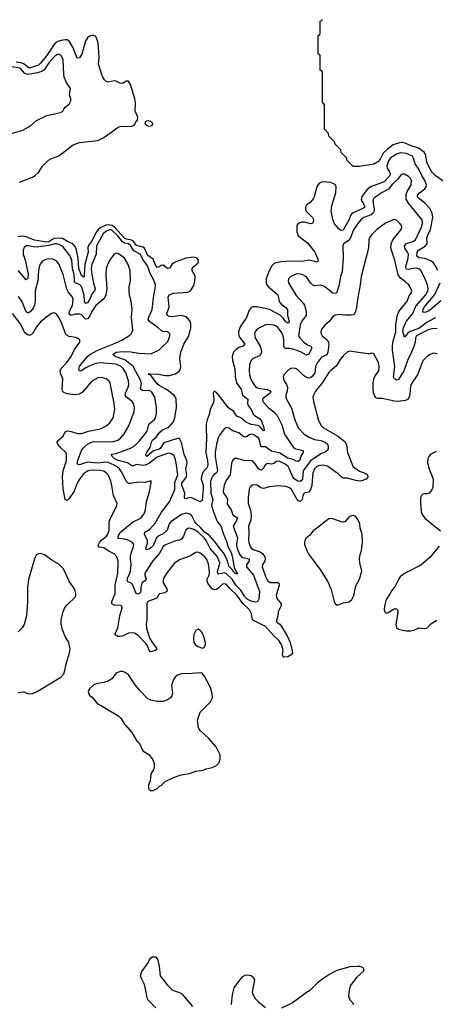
# Model space of a CAD drawing. Header units: inches. Extents: x 2001573 to 2220545, y 644482 to 846830.
# Tile 178 of 256: x 2084426 to 2088491, y 697270 to 706904. Entities that reach past the tile are written whole.
import ezdxf

# ---------------------------------------------------------------- set-up
doc = ezdxf.new("R2010")
doc.units = ezdxf.units.IN
doc.header["$MEASUREMENT"] = 0
doc.layers.add('C0689', color=7, linetype='Continuous')
doc.layers.add('C0780', color=7, linetype='Continuous')

msp = doc.modelspace()

# ---------------------------------------------------------------- linework, layer by layer
at = {"layer": 'C0689', "color": 5}
for points, elevation in [([(2085459.5, 700000), (2085522, 699930), (2085570, 699850.8), (2085593, 699830), (2085630, 699751), (2085690, 699716), (2085726, 699670), (2085741, 699630), (2085742.8, 699590), (2085734.4, 699565.6), (2085710, 699526), (2085703.6, 699456.4), (2085684.7, 699410), (2085684.7, 699390), (2085690, 699374), (2085703.6, 699363.6), (2085730, 699362), (2085770, 699382), (2085794.6, 699405.4), (2085810, 699412), (2085849.4, 699450.6), (2085929, 699490), (2086004.9, 699515.1), (2086088, 699530), (2086150, 699550.8), (2086218.9, 699561.1), (2086250, 699574), (2086310, 699586.8), (2086350, 699606), (2086374, 699630), (2086388, 699670), (2086388, 699710), (2086348.7, 699790), (2086277.2, 699870), (2086189.7, 699949.7), (2086177, 699970), (2086171.8, 699990), (2086170.7, 700000)], 420), ([(2085756.4, 697236.4), (2085683.5, 697310), (2085672.2, 697330), (2085663.2, 697390), (2085645, 697465), (2085612.4, 697530), (2085608.7, 697550), (2085619.1, 697590), (2085682.9, 697677.1), (2085696.5, 697710), (2085710, 697725.8), (2085725.9, 697734.1), (2085753.4, 697733.4), (2085773.4, 697713.4), (2085790, 697644.7), (2085800.7, 697550), (2085870, 697456.5), (2085920.4, 697410), (2085990, 697384.7), (2086011.6, 697371.6), (2086115.8, 697250)], 380), ([(2086990, 697234.6), (2087090, 697284.4), (2087230.8, 697389.2), (2087270, 697412), (2087350, 697490.4), (2087390, 697523.1), (2087450, 697562), (2087530, 697604.2), (2087670, 697642), (2087690, 697638.8), (2087730, 697644.7), (2087750, 697644.7), (2087770, 697638), (2087782, 697630), (2087791.3, 697610), (2087784.7, 697590), (2087724.6, 697535.4), (2087657.1, 697450), (2087644.2, 697390), (2087642.6, 697350), (2087655.3, 697315.3), (2087679.1, 697290), (2087690.5, 697270)], 380), ([(2086497.2, 697270), (2086507.9, 697367.9), (2086525, 697430), (2086576.5, 697503.5), (2086610, 697542), (2086630, 697556.3), (2086650, 697560.1), (2086690, 697551.4), (2086717.3, 697530), (2086722.5, 697510), (2086699.7, 697390), (2086705.4, 697370), (2086730, 697327), (2086765.3, 697290), (2086830, 697237.6)], 380)]:
    msp.add_lwpolyline(points, dxfattribs=dict(at, elevation=elevation))
at = {"layer": 'C0780', "color": 5}
for points, elevation in [([(2088576.2, 705316.2), (2088490, 705381), (2088461.9, 705410), (2088447.8, 705430), (2088408.6, 705510), (2088397.1, 705577.1), (2088385.3, 705605.3), (2088326.8, 705646.8), (2088254, 705670), (2088195.6, 705695.6), (2088170, 705701.4), (2088139.7, 705700.3), (2088080.3, 705679.7), (2088022.4, 705637.6), (2087981.4, 705598.6), (2087950, 705538.5), (2087930, 705512.8), (2087890, 705492), (2087750, 705469.3), (2087689.1, 705469.1), (2087626, 705530), (2087626, 705550), (2087570, 705606), (2087566, 705630), (2087510, 705686), (2087506, 705710), (2087450, 705766), (2087446, 705790), (2087426, 705810), (2087422, 705822), (2087406, 705830), (2087406, 706070), (2087402, 706082), (2087386, 706090), (2087386, 706390), (2087382, 706402), (2087366, 706410), (2087366, 706550), (2087362, 706562), (2087346, 706570), (2087346, 706750), (2087362, 706758), (2087366, 706770), (2087366, 706890), (2087382, 706898), (2087386, 706910)], 280), ([(2084424.8, 705315.2), (2084550, 705364.4), (2084578.6, 705381.4), (2084609.6, 705410), (2084650, 705470.6), (2084706.6, 705530), (2084730, 705544.4), (2084810, 705572.2), (2084950, 705680.5), (2085010, 705702), (2085190, 705723.1), (2085250, 705752.2), (2085390, 705852), (2085410, 705858.7), (2085450, 705861.7), (2085510, 705859), (2085547.7, 705872.3), (2085566.6, 705910), (2085578, 705922), (2085580.5, 705950), (2085556.1, 706010), (2085557.6, 706090), (2085553.3, 706130), (2085510, 706270.8), (2085490, 706303.5), (2085470, 706302), (2085430, 706281.3), (2085410, 706282.1), (2085370, 706302.2), (2085350, 706304.7), (2085290, 706293.7), (2085270, 706301.5), (2085255.9, 706315.9), (2085237.3, 706350), (2085197.3, 706470), (2085202.8, 706530), (2085196.1, 706636.1), (2085190, 706692.3), (2085170, 706740.5), (2085150, 706751), (2085130, 706749.7), (2085110, 706742.7), (2085090, 706725.8), (2085070, 706695.3), (2085032.3, 706567.7), (2085010, 706530.8), (2084988.2, 706528.2), (2084950, 706629.9), (2084912.3, 706692.3), (2084890, 706705.7), (2084870, 706708.4), (2084830, 706700.5), (2084799.4, 706690), (2084770.1, 706670), (2084697.2, 706562.8), (2084630, 706477.7), (2084610, 706459.6), (2084532.6, 706432.6), (2084514.3, 706434.3), (2084470, 706469.4), (2084450, 706478.4), (2084390, 706488.2)], 320), ([(2084310, 705780.5), (2084455.5, 705824.5), (2084532.9, 705867.1), (2084590, 705917.1), (2084690, 705966.8), (2084825.4, 705994.6), (2084849, 706010), (2084857.2, 706030), (2084871.8, 706048.2), (2084910, 706077.3), (2084925.1, 706110), (2084925.1, 706130), (2084914, 706170), (2084922.7, 706230), (2084883.7, 706290), (2084862.4, 706342.4), (2084856.2, 706370), (2084851.5, 706510), (2084830, 706552.7), (2084810, 706566), (2084790, 706562), (2084770, 706547.6), (2084710, 706481.1), (2084664.8, 706415.2), (2084641.4, 706398.6), (2084596.3, 706383.7), (2084507.8, 706367.8), (2084476.8, 706376.8), (2084429.6, 706430), (2084350, 706444.1)], 340), ([(2088514, 704450), (2088490, 704499.2), (2088470, 704528.8), (2088445.6, 704545.6), (2088390, 704566.9), (2088330, 704574.3), (2088311.6, 704590), (2088314.7, 704630), (2088327.8, 704650), (2088390.8, 704689.2), (2088409.9, 704710), (2088409.2, 704770), (2088414.3, 704790), (2088442.8, 704850), (2088468.3, 704970), (2088461.8, 705010), (2088437.7, 705057.7), (2088388.4, 705110), (2088335.2, 705150), (2088318.1, 705170), (2088320.2, 705190), (2088337.6, 705210), (2088386.9, 705250), (2088400.5, 705270), (2088403.6, 705290), (2088389.9, 705330), (2088358.2, 705378.2), (2088330, 705440.2), (2088293.9, 705493.9), (2088279.2, 705550), (2088266.6, 705570), (2088210, 705594.3), (2088150, 705600.7), (2088110, 705588.6), (2088050, 705548.6), (2088030, 705518.1), (2088016.6, 705470), (2088018.6, 705450), (2088046.4, 705410), (2088048.2, 705390), (2088039.1, 705370), (2087990, 705318.9), (2087867, 705273), (2087850, 705263.9), (2087822, 705238), (2087784.6, 705190), (2087772.2, 705170), (2087766.7, 705150), (2087771.4, 705130), (2087796.6, 705090), (2087802, 705070), (2087783.3, 705056.7), (2087686.6, 705013.4), (2087670, 705001.4), (2087661.6, 704990), (2087648, 704950), (2087590, 704844.8), (2087570, 704840.5), (2087550, 704854.5), (2087505.8, 704905.8), (2087488.1, 704950), (2087471.8, 705030), (2087478.1, 705081.9), (2087518.7, 705210), (2087522.5, 705270), (2087510, 705291.4), (2087470, 705310.6), (2087390, 705317.2), (2087354.6, 705305.4), (2087333, 705270), (2087306.3, 705170), (2087296.9, 705150), (2087265.4, 705114.6), (2087230, 705089.7), (2087219.7, 705070), (2087220.5, 705050), (2087229.2, 705029.2), (2087291.2, 704970), (2087298.5, 704950), (2087295.8, 704924.2), (2087288.5, 704911.5), (2087273.3, 704906.7), (2087210, 704922.8), (2087190, 704923.1), (2087149, 704911), (2087138, 704890), (2087135.5, 704850), (2087137.1, 704830), (2087150.4, 704790), (2087241.2, 704721.2), (2087311, 704630), (2087340.2, 704570), (2087344.9, 704550), (2087340.9, 704539.1), (2087330, 704531.3), (2087301.6, 704541.6), (2087248.7, 704551.3), (2087190, 704539.8), (2087070, 704542.7), (2086983.6, 704536.4), (2086930, 704526.8), (2086910, 704515.3), (2086888, 704492), (2086857.9, 704430), (2086836.9, 704370), (2086835.5, 704330), (2086843.8, 704310), (2086860.6, 704290), (2086950, 704212.1), (2086962.9, 704150), (2086970, 704137.8), (2086990, 704115), (2087026.7, 704090), (2087045, 704070), (2087046.7, 704010), (2087060.9, 703950), (2087058.4, 703941.6), (2087050, 703933.6), (2087043, 703943), (2087030, 703949), (2087004.4, 703984.4), (2086973.5, 704013.5), (2086870, 704067.2), (2086744.4, 704095.6), (2086710, 704095.9), (2086691, 704089), (2086670, 704062.9), (2086645.5, 703990), (2086582.5, 703897.5), (2086566.2, 703850), (2086570.7, 703810), (2086577, 703797), (2086629.2, 703730), (2086612.7, 703710), (2086570, 703697.7), (2086541.6, 703678.4), (2086517.9, 703650), (2086502.5, 703610), (2086507.2, 703570), (2086529.7, 703489.7), (2086532.9, 703410), (2086546.8, 703350), (2086558.1, 703330), (2086592.8, 703290), (2086606, 703230), (2086658.2, 703190), (2086654, 703150), (2086659.8, 703130), (2086690.1, 703090), (2086710, 703043.6), (2086722.8, 703030), (2086770, 703000.6), (2086790, 702977.4), (2086814.2, 702910), (2086815.6, 702884.4), (2086810, 702881.6), (2086779, 702919), (2086754.2, 702934.2), (2086690, 702943.4), (2086634.8, 702970), (2086590, 703009.4), (2086550, 703025.6), (2086520.4, 703070), (2086467.7, 703107.7), (2086370, 703233.6), (2086350, 703256.8), (2086328.9, 703270), (2086318.5, 703250), (2086323.8, 703183.8), (2086321.1, 703158.9), (2086290.1, 703090), (2086279.8, 703040.2), (2086260.1, 702990), (2086250.6, 702950), (2086248.2, 702910), (2086253.7, 702810), (2086245, 702670), (2086264.4, 702590), (2086267.3, 702552.7), (2086258.3, 702521.7), (2086220.9, 702479.1), (2086203.2, 702436.8), (2086201.5, 702410), (2086219.6, 702350), (2086221.7, 702318.3), (2086210, 702199.3), (2086191.8, 702188.2), (2086110, 702226.3), (2086090, 702229.1), (2086050, 702215.6), (2086040.4, 702220.4), (2086036.9, 702230), (2086040.6, 702270), (2086011.4, 702350), (2086011.9, 702370), (2086056.7, 702430), (2086059.6, 702450), (2086049.3, 702510), (2086063.5, 702570), (2086060.7, 702590), (2086034.1, 702650), (2086006.9, 702766.9), (2085990, 702806), (2085970, 702807.6), (2085835.6, 702764.4), (2085800.2, 702710), (2085790, 702702.4), (2085734.2, 702685.8), (2085670, 702629.2), (2085660.7, 702640.7), (2085659.8, 702650), (2085670, 702672.8), (2085701.5, 702718.5), (2085713.6, 702770), (2085723.7, 702790), (2085761.6, 702818.4), (2085795.3, 702870), (2085822.2, 702890), (2085883.2, 702916.8), (2085930.6, 702969.4), (2085943.7, 703010), (2085958.3, 703110), (2085956.8, 703190), (2085949.8, 703210), (2085933.4, 703230), (2085870, 703278.8), (2085790, 703325.1), (2085770, 703341.4), (2085715.8, 703415.8), (2085705.6, 703425.6), (2085688.3, 703430), (2085690, 703442), (2085696, 703436), (2085770, 703438.1), (2085850, 703422.4), (2085890, 703422.4), (2085950, 703439), (2085987.9, 703470), (2085999, 703490), (2086002.3, 703510), (2085991.7, 703590), (2086000.8, 703650), (2086030, 703730.3), (2086075.7, 703804.3), (2086091.5, 703848.5), (2086099.6, 703890), (2086098.3, 703930), (2086092.5, 703950), (2086075.6, 703975.6), (2086050, 703997.5), (2086010, 704008.8), (2085910, 703998.4), (2085890, 704000.8), (2085871.1, 704010), (2085865.5, 704030), (2085888, 704090), (2085878.6, 704190), (2085888.4, 704211.6), (2085929.9, 704230.1), (2086070, 704239.7), (2086095.8, 704250), (2086130, 704304.4), (2086140.2, 704350), (2086140.6, 704390), (2086135.6, 704410), (2086111.9, 704450), (2086113, 704470), (2086128, 704490), (2086170, 704524.3), (2086173.8, 704550), (2086161.7, 704570), (2086130, 704582), (2086051.4, 704570), (2085937.4, 704530), (2085915.4, 704510), (2085890, 704473.2), (2085870, 704470.4), (2085830, 704502.3), (2085810, 704498.5), (2085790, 704484.8), (2085770, 704480.9), (2085756.6, 704496.6), (2085730, 704561.7), (2085677.8, 704597.8), (2085647.5, 704667.5), (2085630, 704679.9), (2085570, 704696.2), (2085542.9, 704730), (2085524.9, 704744.9), (2085510, 704751.2), (2085470, 704756.5), (2085450, 704766.6), (2085354.6, 704874.6), (2085330, 704891.5), (2085290, 704896.9), (2085270, 704892.5), (2085219.9, 704870), (2085193.4, 704850), (2085170, 704817.6), (2085134.6, 704745.4), (2085094.7, 704690), (2085091, 704670), (2085094.8, 704630), (2085063.2, 704510), (2085057.2, 704402.8), (2085055.6, 704390), (2085050, 704384.4), (2085030, 704401), (2085002.9, 704470), (2084996.3, 704570), (2084981.3, 704650), (2084970, 704685.8), (2084945.2, 704710), (2084892.5, 704732.5), (2084850, 704761.4), (2084830, 704766.7), (2084770, 704762.5), (2084750, 704756.4), (2084710, 704731.7), (2084690, 704727.7), (2084570, 704748), (2084490, 704781.3), (2084450, 704784.6), (2084410, 704780.9)], 320), ([(2088494, 703986), (2088410, 703944.2), (2088330, 703883.8), (2088246.6, 703853.4), (2088223.5, 703836.5), (2088190, 703797), (2088174.6, 703854.6), (2088180.9, 703890), (2088196.7, 703930), (2088210, 703953.7), (2088270, 704028.2), (2088299.5, 704100.5), (2088396.4, 704210), (2088417.5, 704250), (2088420.8, 704270), (2088418.1, 704298.1), (2088392.1, 704370), (2088350, 704450.9), (2088330, 704467), (2088310, 704472.2), (2088270, 704469.9), (2088230, 704458.9), (2088210, 704462.4), (2088204.8, 704470), (2088201.3, 704490), (2088224, 704570), (2088227.1, 704610), (2088219.2, 704630), (2088192.8, 704670), (2088189.5, 704690), (2088210, 704715.6), (2088270, 704734.2), (2088296.8, 704750), (2088353.6, 704866.4), (2088366.8, 704910), (2088367.1, 704927.1), (2088359, 704950), (2088227.8, 705107.8), (2088207, 705147), (2088206.7, 705193.3), (2088216.7, 705223.3), (2088253.6, 705290), (2088257.2, 705330), (2088248.4, 705350), (2088230, 705369.7), (2088190, 705392.6), (2088170, 705393), (2088150, 705381.1), (2088119.8, 705340.2), (2088070, 705292.5), (2088034.2, 705245.8), (2087970, 705214.8), (2087897.4, 705162.6), (2087887.3, 705150), (2087880.5, 705130), (2087892.6, 705050), (2087891.7, 705030), (2087882.9, 705010), (2087864.5, 704995.5), (2087790.3, 704970), (2087767.1, 704950), (2087730, 704907.2), (2087690, 704848.4), (2087657.8, 704762.2), (2087638, 704742), (2087591.5, 704710), (2087587.3, 704690), (2087591, 704570), (2087581.1, 704438.9), (2087562.6, 704390), (2087549.4, 704310), (2087524, 704230), (2087510, 704224.7), (2087489.2, 704229.2), (2087410, 704290.8), (2087390, 704300.4), (2087370, 704306.3), (2087310, 704300.5), (2087290, 704309.7), (2087270, 704328), (2087230, 704387.7), (2087189.5, 704410), (2087150, 704417.7), (2087130, 704415), (2087077.6, 704390), (2087055.3, 704370), (2087050.3, 704350), (2087056, 704330), (2087130, 704206.7), (2087198.3, 704130), (2087210.2, 704110), (2087228.9, 704050), (2087227.4, 704010), (2087190, 703962), (2087170, 703918.4), (2087154.4, 703810), (2087165.5, 703790), (2087206.9, 703746.9), (2087242.1, 703722.1), (2087273.7, 703710), (2087283.2, 703690), (2087250, 703628.6), (2087230, 703622.4), (2087173.8, 703653.8), (2087130, 703670.4), (2087070, 703685.6), (2087025.5, 703685.5), (2087015.2, 703695.2), (2087010.6, 703710), (2087010.5, 703770), (2087002.9, 703810), (2086990, 703839.7), (2086953.6, 703890), (2086930, 703908.6), (2086910, 703914), (2086850, 703920.3), (2086830, 703917.6), (2086770, 703889.8), (2086743.6, 703870), (2086728, 703850), (2086721.8, 703830), (2086728.4, 703790), (2086777.3, 703710), (2086785.1, 703690), (2086789.5, 703650), (2086782.7, 703630), (2086770, 703615), (2086709.5, 703590.5), (2086690.2, 703570), (2086675, 703530), (2086671.2, 703468.8), (2086674.7, 703430), (2086688, 703388), (2086706.9, 703350), (2086735.3, 703310), (2086758.3, 703298.3), (2086845.7, 703285.7), (2086883.6, 703270), (2086874.7, 703250), (2086810, 703200.3), (2086802.3, 703190), (2086804.3, 703170), (2086856.8, 703110), (2086910, 703067.5), (2086945, 703030), (2086990, 702941.3), (2087016.5, 702850), (2087092.8, 702730), (2087111.5, 702711.5), (2087125.1, 702705.1), (2087197.6, 702690), (2087198, 702670), (2087180.1, 702639.9), (2087167, 702593), (2087150, 702582.5), (2087130, 702585.5), (2087100.3, 702600.3), (2087050, 702613), (2086970, 702661.4), (2086890, 702683.9), (2086830, 702723.4), (2086790, 702725.3), (2086780, 702740), (2086773, 702790), (2086763.7, 702810), (2086710, 702844.1), (2086690, 702849), (2086670, 702842), (2086650, 702824.8), (2086630, 702820.3), (2086610, 702829.8), (2086570, 702861.2), (2086510, 702880.3), (2086470, 702908.2), (2086450, 702913.3), (2086430, 702904.5), (2086380.6, 702839.4), (2086367.8, 702812.2), (2086349.4, 702750), (2086339.4, 702670), (2086339.1, 702630), (2086361.5, 702490), (2086350.8, 702470), (2086324.6, 702450), (2086307.3, 702430), (2086293.4, 702386.6), (2086296.6, 702270), (2086315.4, 702210), (2086303.3, 702150), (2086317.7, 702097.7), (2086351, 702010), (2086361.8, 701990), (2086393.2, 701953.2), (2086418.3, 701870), (2086451.8, 701791.8), (2086460.3, 701750), (2086494.6, 701690), (2086504.8, 701655.2), (2086523.1, 701543.1), (2086542.2, 701502.2), (2086557, 701490), (2086550, 701476), (2086545.5, 701485.5), (2086527.8, 701490), (2086523.5, 701503.5), (2086510, 701509.8), (2086503.9, 701523.9), (2086470, 701557.7), (2086457.3, 701610), (2086423.2, 701683.2), (2086382, 701730), (2086341.7, 701790), (2086279.8, 701859.8), (2086234.3, 701890), (2086195.2, 701935.2), (2086155.7, 701970), (2086139.1, 701990), (2086109, 702049), (2086090, 702065.9), (2086070, 702073), (2086050, 702074.7), (2086010, 702061.7), (2085905.2, 701990), (2085889.1, 701970), (2085869.5, 701910), (2085830, 701872.7), (2085787, 701853), (2085764.9, 701835.1), (2085730, 701760.7), (2085710, 701735.3), (2085690, 701722.6), (2085670, 701717.4), (2085661.4, 701721.4), (2085659.1, 701730), (2085677.5, 701782.5), (2085677.4, 701810), (2085645, 701870), (2085649.7, 701890), (2085700, 701920), (2085750, 701976.5), (2085814, 702086), (2085890, 702185.4), (2085937.9, 702290), (2085942.8, 702310), (2085944, 702376), (2085972, 702450), (2085956.1, 702570), (2085947.6, 702610), (2085935.9, 702635.9), (2085914.4, 702654.4), (2085890, 702661.4), (2085870, 702659.6), (2085770, 702622.8), (2085694.3, 702565.7), (2085653.4, 702546.6), (2085630, 702542.4), (2085570, 702551.7), (2085530, 702535.9), (2085481.1, 702570), (2085387.8, 702590), (2085351.4, 702610), (2085329, 702630), (2085323.6, 702650), (2085327, 702653), (2085370, 702658.2), (2085510, 702710.7), (2085544.1, 702730), (2085597, 702783), (2085665.7, 702870), (2085676.2, 702890), (2085684.4, 702930), (2085693.1, 702950), (2085739.7, 702990), (2085753.5, 703010), (2085762.7, 703050), (2085765.6, 703110), (2085748, 703210), (2085718.9, 703258.9), (2085709.1, 703269.1), (2085690, 703276), (2085630, 703273.2), (2085608.6, 703288.6), (2085616.4, 703343.6), (2085612.2, 703370), (2085534.2, 703510), (2085454.6, 703574.6), (2085360.3, 703610), (2085335.4, 703630), (2085369.6, 703650), (2085430, 703657.3), (2085513.5, 703653.5), (2085590, 703640.8), (2085710, 703636.4), (2085790, 703675.3), (2085807.6, 703690), (2085870, 703752.4), (2085882.6, 703770), (2085895.8, 703810), (2085893, 703830), (2085882.8, 703842.8), (2085870, 703850.9), (2085830, 703853.3), (2085810, 703861.7), (2085779.1, 703890), (2085695, 703950), (2085683.9, 703970), (2085687.4, 703992.6), (2085722, 704070), (2085738, 704210), (2085750.9, 704270), (2085752.6, 704310), (2085741.7, 704350), (2085701.5, 704421.5), (2085676, 704496), (2085634.3, 704554.3), (2085604.3, 704610), (2085543.9, 704643.9), (2085510, 704696.1), (2085491.7, 704710), (2085450, 704716.6), (2085430, 704729.2), (2085385.5, 704790), (2085330, 704843), (2085310, 704849.9), (2085270, 704833.1), (2085242.5, 704810), (2085177.3, 704690), (2085172.8, 704610), (2085132.6, 704510), (2085125.2, 704470), (2085127, 704430), (2085147.5, 704327.5), (2085163.9, 704270), (2085157, 704250), (2085136.3, 704223.7), (2085110, 704163.7), (2085090, 704132.7), (2085070, 704126.4), (2085066.4, 704130), (2085060.8, 704150), (2085057.7, 704210), (2085030, 704294.3), (2085010, 704314.2), (2084969, 704329), (2084961.7, 704341.7), (2084959.9, 704410), (2084943.4, 704470), (2084934.3, 704550), (2084916.2, 704596.2), (2084855.8, 704675.8), (2084830, 704694.6), (2084790, 704710.4), (2084770, 704712.7), (2084710, 704693.4), (2084590, 704678.6), (2084560.5, 704680.5), (2084510, 704692.4), (2084490, 704691), (2084470, 704675.6), (2084460.6, 704650), (2084460.4, 704610), (2084481.4, 704541.4), (2084507.8, 704410), (2084505.7, 704374.3), (2084490, 704357.7), (2084409.7, 704449.7)], 340), ([(2088510, 703880.4), (2088470, 703883.4), (2088420.3, 703870), (2088305.5, 703810), (2088296.2, 703790), (2088294.2, 703750), (2088284.4, 703715.6), (2088258.7, 703650), (2088219.9, 703570), (2088184.4, 703470), (2088130, 703385.1), (2088110, 703377.7), (2088090.8, 703390.8), (2088081.8, 703410), (2088094.1, 703510), (2088073.7, 703670), (2088072.7, 703710), (2088080.2, 703759.8), (2088105.8, 703850), (2088105.9, 703914.1), (2088116.7, 704003.3), (2088135.5, 704050), (2088216.2, 704150), (2088236.5, 704203.5), (2088253.6, 704230), (2088260.5, 704250), (2088255.8, 704270), (2088231.1, 704310), (2088200.6, 704340.6), (2088150, 704375), (2088127.3, 704407.3), (2088094.8, 704550), (2088056.5, 704670), (2088060.8, 704710), (2088075.3, 704750), (2088158, 704850), (2088165.1, 704870), (2088159.5, 704890), (2088144.5, 704910), (2088110, 704942), (2088090, 704949.6), (2088005.1, 704914.9), (2087919.5, 704850), (2087870, 704802.4), (2087847.6, 704770), (2087841.5, 704750), (2087837.4, 704670), (2087765.8, 704390), (2087757.2, 704310), (2087733, 704187), (2087720.2, 704090), (2087711.3, 704050), (2087701.7, 704030), (2087690, 704016.3), (2087670, 704012.4), (2087610, 704012.2), (2087550, 704018.3), (2087510, 704012.4), (2087485.5, 703994.5), (2087454, 703950), (2087406.9, 703913.1), (2087381.6, 703878.4), (2087371.7, 703850), (2087373.1, 703830), (2087385.7, 703810), (2087432.4, 703772.4), (2087447.6, 703747.6), (2087450.1, 703730), (2087440.7, 703650), (2087430, 703626), (2087378.1, 703601.9), (2087337.6, 703550), (2087319.5, 703510), (2087312.7, 703450), (2087290, 703415.6), (2087270, 703401.1), (2087250, 703397.1), (2087230, 703402.6), (2087201.3, 703421.3), (2087150, 703474.2), (2087130, 703488.5), (2087110, 703494), (2087078.8, 703490), (2087050, 703473), (2087010.4, 703430), (2087004.4, 703410), (2087005.3, 703390), (2087013.1, 703370), (2087035.4, 703335.4), (2087044.6, 703310), (2087043.2, 703270), (2087030.2, 703230), (2087029, 703210), (2087034, 703190), (2087083.9, 703103.9), (2087116.5, 702990), (2087149.2, 702910), (2087208, 702850), (2087257.9, 702817.9), (2087310, 702795.6), (2087370, 702787.5), (2087414.4, 702770), (2087435, 702750), (2087442.2, 702730), (2087442, 702710), (2087435, 702690), (2087410, 702671.5), (2087370, 702655.7), (2087270.6, 702589.4), (2087200.1, 702490), (2087190.5, 702409.5), (2087183.5, 702396.5), (2087170, 702386.7), (2087145.3, 702390), (2087110, 702411.9), (2087090, 702444.6), (2087066.4, 702506.4), (2087051.6, 702531.6), (2087030, 702551.5), (2086970, 702581.9), (2086950, 702586.2), (2086937.8, 702582.2), (2086910, 702563.2), (2086890, 702555.4), (2086850, 702563.2), (2086830, 702550.8), (2086807.1, 702512.9), (2086790, 702495.9), (2086770, 702502), (2086761.7, 702510), (2086730, 702558.9), (2086705.2, 702585.2), (2086670, 702592.8), (2086630, 702588.2), (2086550, 702610.9), (2086529.1, 702610.9), (2086510, 702595.1), (2086496.1, 702563.9), (2086483.2, 702450), (2086445.9, 702394.1), (2086427.1, 702350), (2086416.2, 702290), (2086420.2, 702270), (2086452.2, 702230), (2086458.4, 702210), (2086455.5, 702170), (2086459.1, 702159.1), (2086492.8, 702110), (2086510, 702060.3), (2086555, 702030), (2086550.1, 702010), (2086512.4, 701950), (2086555.4, 701835.4), (2086545, 701770), (2086550, 701739.5), (2086576.2, 701676.2), (2086592.5, 701652.5), (2086610, 701643.3), (2086669.1, 701629.1), (2086670.9, 701610), (2086645.1, 701570), (2086645.3, 701550), (2086711.6, 701470), (2086772.6, 701310), (2086764.4, 701235.6), (2086753, 701207), (2086733.4, 701206.6), (2086690, 701216.4), (2086650, 701232.9), (2086623.1, 701263.1), (2086590, 701323.4), (2086540.9, 701370), (2086504.1, 701430), (2086450, 701483.3), (2086430, 701492), (2086370, 701480.2), (2086364.2, 701484.2), (2086359.2, 701510), (2086381.1, 701570), (2086382.1, 701590), (2086359, 701650), (2086288.7, 701730), (2086250.3, 701810), (2086233.1, 701830), (2086170, 701891.1), (2086130, 701914.9), (2086090, 701928.9), (2086070, 701927.1), (2086049.3, 701910.7), (2086027.9, 701850), (2086010, 701823.1), (2085990, 701812.2), (2085950, 701804.2), (2085853.5, 701766.5), (2085830, 701749.7), (2085794.5, 701685.5), (2085727.7, 701610), (2085661.3, 701510), (2085650.8, 701490), (2085649, 701470), (2085662.6, 701430), (2085648.2, 701411.8), (2085630, 701401.8), (2085620.1, 701390), (2085611.6, 701350), (2085609.4, 701310.6), (2085602.9, 701297.1), (2085590, 701285.8), (2085570, 701284.7), (2085530, 701376.8), (2085513.7, 701393.7), (2085485.1, 701405.1), (2085477.3, 701417.3), (2085484.2, 701450), (2085501.2, 701478.8), (2085510.9, 701509.1), (2085517.7, 701570), (2085508.3, 701630), (2085509.1, 701650.9), (2085516.2, 701683.8), (2085540.6, 701750), (2085542.5, 701770), (2085530.8, 701790), (2085494, 701810), (2085450, 701821.4), (2085390, 701827.7), (2085387.5, 701850), (2085410, 701886.5), (2085430, 701907.1), (2085530, 701987.6), (2085610, 702026.9), (2085644.2, 702070), (2085656.4, 702110), (2085664.8, 702190), (2085693, 702270), (2085712.5, 702372.5), (2085712.3, 702392.3), (2085650, 702375), (2085590, 702379.8), (2085510, 702366), (2085490, 702367.2), (2085468.4, 702388.4), (2085429.2, 702470), (2085401.4, 702510), (2085378.3, 702530), (2085350, 702545.5), (2085290, 702570.6), (2085270, 702573.5), (2085190, 702565.6), (2085090, 702573.8), (2085010, 702549.9), (2084993, 702553), (2084989.2, 702569.2), (2084993, 702590), (2085029.9, 702690.1), (2085044.7, 702710), (2085090, 702750.8), (2085126.9, 702770), (2085150, 702775.5), (2085310, 702772.3), (2085344, 702776), (2085384.7, 702790), (2085411, 702809), (2085448.2, 702851.8), (2085494.6, 702930), (2085544.8, 703070), (2085547.8, 703110), (2085537.8, 703150), (2085525.6, 703170), (2085470.3, 703210.3), (2085459.1, 703230), (2085459.9, 703250), (2085488.1, 703310), (2085492, 703332), (2085490.6, 703370), (2085464.7, 703450), (2085439.6, 703490), (2085419.5, 703510), (2085370, 703532.8), (2085210, 703546), (2085170, 703539.9), (2085106.8, 703513.2), (2085066.3, 703493.7), (2085030, 703467.6), (2085010, 703466.3), (2085003.6, 703483.6), (2085010.8, 703510), (2085024.3, 703530), (2085090, 703610.1), (2085111, 703629), (2085189.6, 703670.4), (2085338.3, 703730), (2085424.2, 703770), (2085491.8, 703810), (2085515.1, 703830), (2085526.6, 703850), (2085530.9, 703870), (2085520.8, 703990), (2085524.5, 704070), (2085514.7, 704150), (2085499.1, 704210), (2085495.6, 704250), (2085496.8, 704290), (2085510.9, 704350), (2085507.8, 704450), (2085486.6, 704510), (2085450, 704569.6), (2085399.3, 704610), (2085370, 704619.5), (2085350, 704609.4), (2085310, 704558), (2085290, 704522.9), (2085272.2, 704470), (2085267.1, 704410), (2085278.4, 704270), (2085270, 704207.6), (2085247.7, 704172.3), (2085170, 704106.6), (2085133.1, 704050), (2085110, 703999.8), (2085090, 703976), (2085070, 703974.5), (2085030, 704015.2), (2085010, 704024.3), (2084970, 704023.4), (2084930, 704010.7), (2084918, 704018), (2084910.7, 704030), (2084914, 704050), (2084943.7, 704110), (2084948.6, 704170), (2084942.2, 704190), (2084901.5, 704241.5), (2084887.4, 704267.4), (2084851.9, 704410), (2084813.3, 704510), (2084790, 704542.6), (2084750, 704562.6), (2084710, 704565.7), (2084681.3, 704558.7), (2084650, 704541.3), (2084624, 704510), (2084611, 704449), (2084602.8, 704350), (2084577.5, 704250), (2084576, 704150), (2084569.6, 704110.4), (2084556.8, 704083.2), (2084530, 704047.4), (2084510, 704033.3), (2084490, 704047.4), (2084450, 704143.9), (2084414.7, 704194.7)], 360), ([(2088545.8, 704154.2), (2088450, 704070.6), (2088419.2, 704050), (2088390, 704038.4), (2088370, 704044), (2088371.6, 704070), (2088381.5, 704090), (2088485.7, 704214.3), (2088539.7, 704330)], 320), ([(2088510, 703634.7), (2088470, 703639.8), (2088433.8, 703626.2), (2088410, 703608.7), (2088373.6, 703570), (2088361.6, 703550), (2088316.9, 703430), (2088270, 703363), (2088253, 703330), (2088245.2, 703290), (2088241.2, 703230), (2088224.4, 703190), (2088200.4, 703179.6), (2088129.2, 703169.2), (2088091.2, 703171.2), (2087970, 703196.3), (2087930, 703198.4), (2087910, 703203.7), (2087890, 703239), (2087883.2, 703283.2), (2087881.7, 703350), (2087889.1, 703390), (2087901.1, 703418.9), (2087938.3, 703470), (2087942.6, 703510), (2087933.7, 703550), (2087890, 703635.3), (2087870, 703641.2), (2087850, 703635.1), (2087830, 703635.6), (2087650, 703659.6), (2087627.7, 703650), (2087590, 703616.2), (2087560.3, 703579.7), (2087524.1, 703515.9), (2087466.7, 703470), (2087450, 703451.1), (2087387.2, 703352.8), (2087318.9, 703270), (2087302, 703238), (2087294.6, 703210), (2087298.3, 703170), (2087350, 702984), (2087374.2, 702934.2), (2087397.6, 702910), (2087533.8, 702833.8), (2087610, 702772.9), (2087623.5, 702743.5), (2087632.3, 702670), (2087689, 702529), (2087750, 702488.4), (2087810, 702465.3), (2087827.4, 702450), (2087831.5, 702428.5), (2087813.4, 702410), (2087770, 702390.9), (2087754, 702390), (2087727.7, 702392.3), (2087630, 702416.9), (2087590, 702417.8), (2087570, 702429.8), (2087540.2, 702460.2), (2087435.8, 702535.8), (2087390, 702546.9), (2087350, 702540.6), (2087330, 702529.8), (2087310.9, 702510), (2087292.9, 702470), (2087281.7, 702350), (2087270, 702305.1), (2087250, 702279.9), (2087208, 702270), (2087196.5, 702250), (2087190.1, 702210), (2087170, 702189.8), (2087150, 702197), (2087140.5, 702210), (2087085.9, 702305.9), (2087063.6, 702323.6), (2087030, 702336.5), (2086950, 702342.9), (2086870, 702333.7), (2086810, 702317.7), (2086784.9, 702324.9), (2086750, 702348.4), (2086710, 702354.7), (2086690, 702344.2), (2086678.9, 702330), (2086671.5, 702310), (2086660.2, 702230), (2086661.3, 702170), (2086683.9, 702103.9), (2086690.9, 702050), (2086685.1, 702010), (2086663.2, 701950), (2086667.8, 701887.8), (2086662.6, 701810), (2086665.5, 701790), (2086679.2, 701750), (2086691.8, 701730), (2086710, 701719.7), (2086777.3, 701697.3), (2086801.2, 701681.2), (2086824.6, 701650), (2086827.2, 701630), (2086823.3, 701610), (2086801.5, 701570), (2086798, 701550), (2086830, 701455.3), (2086850, 701416.1), (2086876.6, 701396.6), (2086950, 701396), (2086962, 701390), (2086962.6, 701370), (2086935.4, 701270), (2086941.9, 701241.9), (2086982, 701190), (2086982.8, 701170), (2086955, 701110), (2086950.8, 701069.2), (2086937.3, 701030), (2086938, 701018), (2086939.5, 701010), (2086970, 700989.4), (2086986.7, 700966.7), (2087046.1, 700870), (2087071.2, 700810), (2087092.1, 700730), (2087092.9, 700710), (2087081.5, 700690), (2087050, 700670.9), (2087010, 700668.4), (2087000.6, 700680.6), (2086996.9, 700690), (2087002.8, 700730), (2087001.2, 700750), (2086985.2, 700790), (2086961.5, 700830), (2086910, 700876.7), (2086828.6, 700968.6), (2086707.4, 701030), (2086698.1, 701050), (2086694.5, 701090), (2086672.1, 701130), (2086610, 701191.3), (2086550, 701273.9), (2086479.9, 701339.9), (2086450, 701377.1), (2086430, 701386), (2086410, 701380.8), (2086375.2, 701344.8), (2086350.4, 701329.6), (2086332.8, 701327.2), (2086310, 701336.9), (2086290, 701358.1), (2086265.3, 701390), (2086259.2, 701410), (2086261, 701430), (2086278.1, 701470), (2086281.1, 701490), (2086278.9, 701538.9), (2086269, 701590), (2086251.5, 701630), (2086230, 701654.7), (2086190, 701685.1), (2086170, 701692.8), (2086148, 701692), (2086090, 701656), (2085990, 701620.3), (2085935.9, 701584.1), (2085858.6, 701481.4), (2085836.9, 701443.1), (2085826.7, 701413.3), (2085831, 701390), (2085867.8, 701330), (2085866.2, 701310), (2085844, 701296), (2085793.7, 701286.3), (2085783.5, 701276.5), (2085771.3, 701248.7), (2085760.5, 701239.5), (2085680.4, 701210), (2085670, 701192.7), (2085668.4, 701030), (2085662.7, 700990), (2085667.3, 700950), (2085695.5, 700855.5), (2085717.2, 700817.2), (2085768.1, 700750), (2085760.3, 700739.7), (2085750, 700730.9), (2085710, 700718), (2085703.1, 700723.1), (2085690, 700742.9), (2085677.1, 700777.1), (2085660.1, 700800.1), (2085581, 700881), (2085550, 700901.4), (2085526, 700906), (2085490, 700902.5), (2085430, 700871.9), (2085410, 700867.8), (2085384.5, 700870), (2085357.4, 700890), (2085386, 700954), (2085406.7, 701070), (2085428.8, 701150), (2085425.2, 701165.2), (2085413.7, 701173.7), (2085350, 701175.3), (2085327.2, 701190), (2085326, 701210), (2085359.4, 701290), (2085358.6, 701370), (2085386, 701490), (2085388.7, 701610), (2085374.6, 701650), (2085350, 701677.6), (2085290, 701708.2), (2085250, 701735.3), (2085204.4, 701744.4), (2085194.7, 701754.7), (2085195.4, 701770), (2085207.9, 701790), (2085227.4, 701812.6), (2085273.7, 701850), (2085288.3, 701870), (2085299.5, 701910), (2085302.2, 701990), (2085307.7, 702010), (2085377, 702150), (2085378, 702170), (2085343.1, 702250), (2085327.6, 702347.6), (2085316.2, 702390), (2085289.8, 702450), (2085272.1, 702472.1), (2085250, 702485.5), (2085213.5, 702493.5), (2085150, 702495.8), (2085110, 702493.2), (2085090, 702487.1), (2085050, 702459.4), (2085012.4, 702410), (2084988.9, 702370), (2084957.5, 702290), (2084910, 702219.7), (2084890, 702199.7), (2084870, 702209.5), (2084852.6, 702312.6), (2084844.4, 702430), (2084850.5, 702490), (2084882.4, 702590), (2084884.2, 702650), (2084876.9, 702670), (2084830, 702712.8), (2084797.4, 702750), (2084792.8, 702770), (2084804.5, 702790), (2084850.9, 702829.1), (2084870, 702870.3), (2084890, 702881.8), (2084930, 702876.5), (2084990, 702856.9), (2085030, 702856.5), (2085100.3, 702879.7), (2085217.7, 702902.3), (2085271.6, 702930), (2085304.7, 702955.3), (2085338.7, 703010), (2085357.2, 703090), (2085349.7, 703150.3), (2085310, 703349), (2085296.2, 703370), (2085270.8, 703390.8), (2085230, 703402.2), (2085190, 703400.5), (2085130, 703368), (2085039.2, 703260.8), (2085010, 703239.8), (2084970, 703233), (2084890, 703243.9), (2084856.4, 703256.4), (2084843.9, 703270), (2084840.3, 703290), (2084848.9, 703390), (2084825, 703445), (2084823.4, 703470), (2084830.7, 703490), (2084886.2, 703550), (2084928.4, 703610), (2084962.2, 703677.8), (2085013.6, 703750), (2085012.8, 703772.8), (2084975.8, 703795.8), (2084910, 703805.3), (2084881.5, 703821.5), (2084872.8, 703832.8), (2084830, 703949.5), (2084809.8, 703989.8), (2084790, 704019.5), (2084770, 704032.7), (2084754.8, 704034.8), (2084730, 704027.6), (2084630, 703948.3), (2084590, 703898.9), (2084550.5, 703829.5), (2084530, 703818), (2084510, 703818.8), (2084490, 703830.6), (2084473.3, 703850), (2084430, 703931.1), (2084355.4, 704030)], 380), ([(2088500, 702680), (2088448.4, 702651.6), (2088428.7, 702630), (2088418.7, 702610), (2088415.8, 702570), (2088430.4, 702510), (2088468.8, 702410), (2088467.2, 702330), (2088457.1, 702302.9), (2088430, 702272.3), (2088410, 702264.5), (2088390, 702266.6), (2088370, 702260.9), (2088357.3, 702250), (2088350, 702235.3), (2088344.9, 702210), (2088344.9, 702170), (2088352.7, 702090), (2088358, 702070), (2088390, 702028), (2088542.5, 701902.5)], 420), ([(2088528.2, 701751.8), (2088438.6, 701641.4), (2088350, 701568.4), (2088210, 701495.1), (2088170, 701471.2), (2088147.8, 701452.2), (2088130, 701427), (2088098.2, 701361.8), (2088063.4, 701316.6), (2088050, 701289.2), (2088008.7, 701231.3), (2087992.5, 701167.5), (2087990.5, 701130), (2087996.3, 701110), (2088010, 701098), (2088030, 701102.4), (2088090, 701140.4), (2088110, 701140.7), (2088116.4, 701136.4), (2088123.4, 701123.4), (2088124.7, 701104.7), (2088105.3, 700990), (2088107.5, 700967.5), (2088114.2, 700954.2), (2088130, 700942), (2088170, 700930.5), (2088210, 700924), (2088250, 700924), (2088290, 700934), (2088330, 700953), (2088390, 700948.9), (2088410, 700955.3), (2088446.8, 700993.2), (2088505.1, 701030)], 420), ([(2084410, 700320.7), (2084466.4, 700326.4), (2084510, 700306.8), (2084550, 700311), (2084590, 700327.3), (2084829.1, 700470.9), (2084856.5, 700503.5), (2084872, 700548), (2084877, 700590), (2084913.6, 700710), (2084918.4, 700750), (2084905.1, 700810), (2084869.8, 700869.8), (2084842.6, 700942.6), (2084831.1, 700990), (2084832.9, 701032.9), (2084851.1, 701110), (2084868.7, 701151.3), (2084890, 701180.5), (2084965.1, 701250), (2084974, 701270), (2084974.5, 701290), (2084963.7, 701330), (2084909.5, 701410), (2084854.5, 701530), (2084810, 701576), (2084749.6, 701609.6), (2084670, 701669.3), (2084630, 701681.2), (2084610, 701679), (2084590, 701668), (2084570.8, 701630), (2084512.3, 701427.7), (2084503.1, 701350), (2084502.8, 701210), (2084491.5, 701070), (2084470, 700985.2), (2084450, 700952.7), (2084427.3, 700930), (2084410, 700915.1)], 420), ([(2086170.7, 700000), (2086165.1, 700050), (2086192.3, 700130), (2086292.7, 700230), (2086312.7, 700270), (2086309.4, 700309.4), (2086292.7, 700370), (2086235.9, 700475.9), (2086210, 700509), (2086190, 700513.2), (2086114.2, 700505.8), (2086010, 700503.1), (2085970, 700489.7), (2085945.7, 700470), (2085931.8, 700450), (2085915.6, 700410), (2085910.3, 700390), (2085921.7, 700310), (2085913.7, 700290), (2085899.5, 700270), (2085872.1, 700247.9), (2085830, 700233.3), (2085770, 700233.3), (2085710, 700246.9), (2085680.2, 700260.2), (2085601.4, 700341.4), (2085556, 700396), (2085490, 700494), (2085450, 700521.6), (2085430, 700526), (2085410, 700526), (2085370.7, 700510), (2085326, 700454), (2085290, 700431.8), (2085250, 700418.4), (2085174.4, 700405.6), (2085150, 700395.3), (2085110, 700358), (2085099.8, 700340.2), (2085096, 700330), (2085110, 700292), (2085134.6, 700274.6), (2085186, 700210), (2085216.5, 700196.5), (2085396.3, 700090), (2085414, 700070), (2085450.6, 700010), (2085459.5, 700000)], 420)]:
    msp.add_lwpolyline(points, dxfattribs=dict(at, elevation=elevation))
for points, elevation in [([(2085685.8, 705914.2), (2085667, 705913), (2085654.4, 705905.6), (2085650.7, 705890), (2085665.5, 705870), (2085690, 705864), (2085710, 705865.3), (2085721.2, 705870), (2085727, 705890), (2085710, 705907)], 320), ([(2087690, 702054), (2087670, 702049.6), (2087650, 702038.4), (2087610, 701993.6), (2087592.4, 701987.6), (2087570, 701990.8), (2087490, 702021.5), (2087470, 702024.5), (2087450, 702020.7), (2087410, 701992.5), (2087355.3, 701944.7), (2087295.6, 701904.4), (2087261, 701859), (2087227.2, 701830), (2087214, 701810), (2087210.5, 701790.5), (2087212.7, 701770), (2087233.7, 701710), (2087254.3, 701670), (2087365.1, 701525.1), (2087436.4, 701410), (2087473.4, 701330), (2087500.5, 701210), (2087510, 701191), (2087530, 701177.3), (2087550, 701180.7), (2087590, 701197.3), (2087650, 701207.3), (2087675.1, 701230), (2087693.6, 701270), (2087713.6, 701366.4), (2087749.5, 701430.5), (2087772.3, 701510), (2087751.6, 701590), (2087749.7, 701629.7), (2087756.3, 701670), (2087769.7, 701710.3), (2087779.7, 701790), (2087775.4, 701870), (2087756.9, 701930), (2087751.3, 701970), (2087734, 702014), (2087710, 702046)], 420), ([(2086170, 700939.5), (2086150, 700929.3), (2086130.4, 700890), (2086125.3, 700850), (2086130.4, 700810), (2086146.4, 700786.4), (2086170, 700770.5), (2086210, 700754.8), (2086230, 700761), (2086242.7, 700790), (2086243.7, 700810), (2086227.3, 700870), (2086206.6, 700910), (2086190, 700929.3)], 420)]:
    msp.add_lwpolyline(points, close=True, dxfattribs=dict(at, elevation=elevation))

doc.saveas('drawing.dxf')
